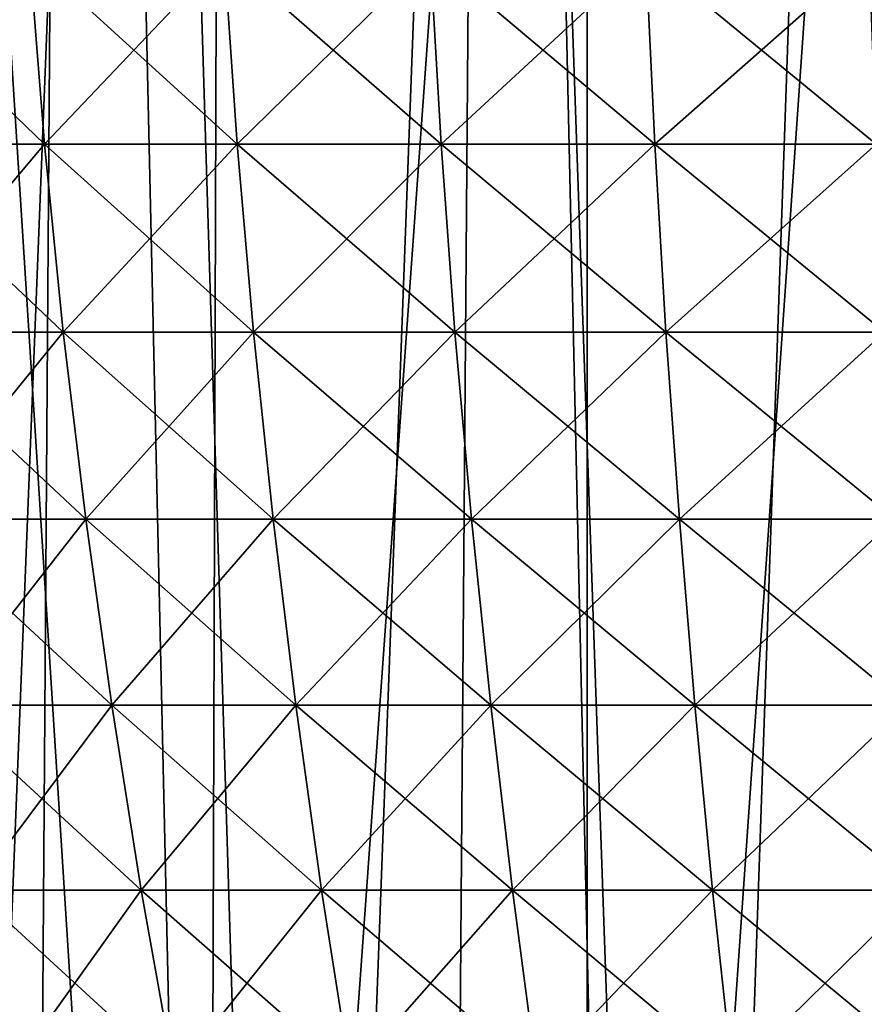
# Model space of a CAD drawing. Header units: millimetres. Extents: x -24 to 50, y -66 to 68.
# Tile 67 of 99: x -7.06 to -3.21, y 48.88 to 53.37. Entities that reach past the tile are written whole.
import ezdxf

# ---------------------------------------------------------------- set-up
doc = ezdxf.new("R2010")
doc.units = ezdxf.units.MM
doc.header["$LTSCALE"] = 65.185185
for name, color, linetype in [('1', 7, 'CONTINUOUS'), ('14', 7, 'CONTINUOUS'), ('2', 7, 'CONTINUOUS'), ('44', 7, 'CONTINUOUS')]:
    doc.layers.add(name, color=color, linetype=linetype)

msp = doc.modelspace()

# ---------------------------------------------------------------- linework, layer by layer
at = {"layer": '1', "color": 253, "linetype": 'Continuous', "true_color": 0xaab4c3}
for points in [[(-8.6878, 68.2, -22.9079), (-6.8163, 68.2, -23.5327), (-7.2671, 5, -23.3974), (-8.6878, 68.2, -22.9079)], [(-7.2671, 5, -23.3974), (-6.8163, 68.2, -23.5327), (-5.3895, 5, -23.8999), (-7.2671, 5, -23.3974)], [(-6.8163, 68.2, -23.5327), (-4.9007, 68.2, -24.0049), (-5.3895, 5, -23.8999), (-6.8163, 68.2, -23.5327)], [(-5.3895, 5, -23.8999), (-4.9007, 68.2, -24.0049), (-3.478, 5, -24.2519), (-5.3895, 5, -23.8999)], [(-4.9007, 68.2, -24.0049), (-2.9531, 68.2, -24.3214), (-3.478, 5, -24.2519), (-4.9007, 68.2, -24.0049)], [(-3.478, 5, -24.2519), (-2.9531, 68.2, -24.3214), (-1.5446, 5, -24.4513), (-3.478, 5, -24.2519)]]:
    msp.add_3dface(points, dxfattribs=at)
at = {"layer": '14', "color": 253, "linetype": 'Continuous', "true_color": 0xaab4c3}
for points in [[(-6.5377, 63.4, -19.4296), (-8.1407, 63.4, -18.8143), (-7.4951, 39.2, -19.0807), (-6.5377, 63.4, -19.4296)], [(-6.2083, 39.2, 19.5373), (-7.8984, 39.2, 18.9173), (-7.7462, 63.4, 18.9801), (-6.2083, 39.2, 19.5373)], [(-6.1307, 63.4, 19.5618), (-6.2083, 39.2, 19.5373), (-7.7462, 63.4, 18.9801), (-6.1307, 63.4, 19.5618)], [(-5.7923, 39.2, -19.6647), (-6.5377, 63.4, -19.4296), (-7.4951, 39.2, -19.0807), (-5.7923, 39.2, -19.6647)], [(-4.8888, 63.4, -19.9085), (-6.5377, 63.4, -19.4296), (-5.7923, 39.2, -19.6647), (-4.8888, 63.4, -19.9085)], [(-4.4703, 39.2, 20.0067), (-6.2083, 39.2, 19.5373), (-4.4722, 63.4, 20.0062), (-4.4703, 39.2, 20.0067)], [(-4.4722, 63.4, 20.0062), (-6.2083, 39.2, 19.5373), (-6.1307, 63.4, 19.5618), (-4.4722, 63.4, 20.0062)], [(-4.0447, 39.2, -20.097), (-4.8888, 63.4, -19.9085), (-5.7923, 39.2, -19.6647), (-4.0447, 39.2, -20.097)], [(-3.2057, 63.4, -20.2478), (-4.8888, 63.4, -19.9085), (-4.0447, 39.2, -20.097), (-3.2057, 63.4, -20.2478)], [(-2.7823, 63.4, 20.3103), (-4.4703, 39.2, 20.0067), (-4.4722, 63.4, 20.0062), (-2.7823, 63.4, 20.3103)], [(-2.6979, 39.2, 20.3217), (-4.4703, 39.2, 20.0067), (-2.7823, 63.4, 20.3103), (-2.6979, 39.2, 20.3217)], [(-2.266, 39.2, -20.3744), (-3.2057, 63.4, -20.2478), (-4.0447, 39.2, -20.097), (-2.266, 39.2, -20.3744)]]:
    msp.add_3dface(points, dxfattribs=at)
at = {"layer": '2', "color": 253, "linetype": 'Continuous', "true_color": 0xaab4c3}
for points in [[(-8.6878, 68.2, 22.9079), (-7.2671, 5, 23.3974), (-6.8163, 68.2, 23.5327), (-8.6878, 68.2, 22.9079)], [(-7.2671, 5, 23.3974), (-5.3895, 5, 23.8999), (-6.8163, 68.2, 23.5327), (-7.2671, 5, 23.3974)], [(-6.8163, 68.2, 23.5327), (-5.3895, 5, 23.8999), (-4.9007, 68.2, 24.0049), (-6.8163, 68.2, 23.5327)], [(-5.3895, 5, 23.8999), (-3.478, 5, 24.2519), (-4.9007, 68.2, 24.0049), (-5.3895, 5, 23.8999)], [(-4.9007, 68.2, 24.0049), (-3.478, 5, 24.2519), (-2.9531, 68.2, 24.3214), (-4.9007, 68.2, 24.0049)], [(-3.478, 5, 24.2519), (-1.5446, 5, 24.4513), (-2.9531, 68.2, 24.3214), (-3.478, 5, 24.2519)]]:
    msp.add_3dface(points, dxfattribs=at)
at = {"layer": '44', "linetype": 'Continuous'}
for points in [[(-7.014, 53.6621, -9.2881), (-7.7648, 52.7992, -8.5176), (-7.8411, 53.6621, -8.6013), (-7.014, 53.6621, -9.2881)], [(-7.7648, 52.7992, 8.5176), (-6.9457, 52.7992, 9.1977), (-7.8411, 53.6621, 8.6013), (-7.7648, 52.7992, 8.5176)], [(-7.8411, 53.6621, 8.6013), (-6.9457, 52.7992, 9.1977), (-7.014, 53.6621, 9.2881), (-7.8411, 53.6621, 8.6013)], [(-6.9457, 52.7992, -9.1977), (-7.7648, 52.7992, -8.5176), (-7.014, 53.6621, -9.2881), (-6.9457, 52.7992, -9.1977)], [(-6.1271, 53.6621, -9.8956), (-6.9457, 52.7992, -9.1977), (-7.014, 53.6621, -9.2881), (-6.1271, 53.6621, -9.8956)], [(-6.9457, 52.7992, 9.1977), (-6.0675, 52.7992, 9.7993), (-7.014, 53.6621, 9.2881), (-6.9457, 52.7992, 9.1977)], [(-7.014, 53.6621, 9.2881), (-6.0675, 52.7992, 9.7993), (-6.1271, 53.6621, 9.8956), (-7.014, 53.6621, 9.2881)], [(-6.0675, 52.7992, -9.7993), (-6.9457, 52.7992, -9.1977), (-6.1271, 53.6621, -9.8956), (-6.0675, 52.7992, -9.7993)], [(-5.1879, 53.6621, -10.4188), (-6.0675, 52.7992, -9.7993), (-6.1271, 53.6621, -9.8956), (-5.1879, 53.6621, -10.4188)], [(-6.0675, 52.7992, 9.7993), (-5.1374, 52.7992, 10.3173), (-6.1271, 53.6621, 9.8956), (-6.0675, 52.7992, 9.7993)], [(-6.1271, 53.6621, 9.8956), (-5.1374, 52.7992, 10.3173), (-5.1879, 53.6621, 10.4188), (-6.1271, 53.6621, 9.8956)], [(-5.1374, 52.7992, -10.3173), (-6.0675, 52.7992, -9.7993), (-5.1879, 53.6621, -10.4188), (-5.1374, 52.7992, -10.3173)], [(-4.2045, 53.6621, -10.853), (-5.1374, 52.7992, -10.3173), (-5.1879, 53.6621, -10.4188), (-4.2045, 53.6621, -10.853)], [(-5.1374, 52.7992, 10.3173), (-4.1635, 52.7992, 10.7473), (-5.1879, 53.6621, 10.4188), (-5.1374, 52.7992, 10.3173)], [(-5.1879, 53.6621, 10.4188), (-4.1635, 52.7992, 10.7473), (-4.2045, 53.6621, 10.853), (-5.1879, 53.6621, 10.4188)], [(-4.1635, 52.7992, -10.7473), (-5.1374, 52.7992, -10.3173), (-4.2045, 53.6621, -10.853), (-4.1635, 52.7992, -10.7473)], [(-3.1852, 53.6621, -11.1947), (-4.1635, 52.7992, -10.7473), (-4.2045, 53.6621, -10.853), (-3.1852, 53.6621, -11.1947)], [(-4.1635, 52.7992, 10.7473), (-3.1541, 52.7992, 11.0857), (-4.2045, 53.6621, 10.853), (-4.1635, 52.7992, 10.7473)], [(-4.2045, 53.6621, 10.853), (-3.1541, 52.7992, 11.0857), (-3.1852, 53.6621, 11.1947), (-4.2045, 53.6621, 10.853)], [(-3.1541, 52.7992, -11.0857), (-4.1635, 52.7992, -10.7473), (-3.1852, 53.6621, -11.1947), (-3.1541, 52.7992, -11.0857)], [(-6.9457, 52.7992, -9.1977), (-7.6692, 51.941, -8.4128), (-7.7648, 52.7992, -8.5176), (-6.9457, 52.7992, -9.1977)], [(-7.6692, 51.941, 8.4128), (-6.8603, 51.941, 9.0845), (-7.7648, 52.7992, 8.5176), (-7.6692, 51.941, 8.4128)], [(-7.7648, 52.7992, 8.5176), (-6.8603, 51.941, 9.0845), (-6.9457, 52.7992, 9.1977), (-7.7648, 52.7992, 8.5176)], [(-6.8603, 51.941, -9.0845), (-7.6692, 51.941, -8.4128), (-6.9457, 52.7992, -9.1977), (-6.8603, 51.941, -9.0845)], [(-6.0675, 52.7992, -9.7993), (-6.8603, 51.941, -9.0845), (-6.9457, 52.7992, -9.1977), (-6.0675, 52.7992, -9.7993)], [(-6.8603, 51.941, 9.0845), (-5.9928, 51.941, 9.6787), (-6.9457, 52.7992, 9.1977), (-6.8603, 51.941, 9.0845)], [(-6.9457, 52.7992, 9.1977), (-5.9928, 51.941, 9.6787), (-6.0675, 52.7992, 9.7993), (-6.9457, 52.7992, 9.1977)], [(-5.9928, 51.941, -9.6787), (-6.8603, 51.941, -9.0845), (-6.0675, 52.7992, -9.7993), (-5.9928, 51.941, -9.6787)], [(-5.1374, 52.7992, -10.3173), (-5.9928, 51.941, -9.6787), (-6.0675, 52.7992, -9.7993), (-5.1374, 52.7992, -10.3173)], [(-5.9928, 51.941, 9.6787), (-5.0742, 51.941, 10.1904), (-6.0675, 52.7992, 9.7993), (-5.9928, 51.941, 9.6787)], [(-6.0675, 52.7992, 9.7993), (-5.0742, 51.941, 10.1904), (-5.1374, 52.7992, 10.3173), (-6.0675, 52.7992, 9.7993)], [(-5.0742, 51.941, -10.1904), (-5.9928, 51.941, -9.6787), (-5.1374, 52.7992, -10.3173), (-5.0742, 51.941, -10.1904)], [(-4.1635, 52.7992, -10.7473), (-5.0742, 51.941, -10.1904), (-5.1374, 52.7992, -10.3173), (-4.1635, 52.7992, -10.7473)], [(-5.0742, 51.941, 10.1904), (-4.1123, 51.941, 10.6151), (-5.1374, 52.7992, 10.3173), (-5.0742, 51.941, 10.1904)], [(-5.1374, 52.7992, 10.3173), (-4.1123, 51.941, 10.6151), (-4.1635, 52.7992, 10.7473), (-5.1374, 52.7992, 10.3173)], [(-4.1123, 51.941, -10.6151), (-5.0742, 51.941, -10.1904), (-4.1635, 52.7992, -10.7473), (-4.1123, 51.941, -10.6151)], [(-3.1541, 52.7992, -11.0857), (-4.1123, 51.941, -10.6151), (-4.1635, 52.7992, -10.7473), (-3.1541, 52.7992, -11.0857)], [(-4.1123, 51.941, 10.6151), (-3.1153, 51.941, 10.9493), (-4.1635, 52.7992, 10.7473), (-4.1123, 51.941, 10.6151)], [(-4.1635, 52.7992, 10.7473), (-3.1153, 51.941, 10.9493), (-3.1541, 52.7992, 11.0857), (-4.1635, 52.7992, 10.7473)], [(-3.1153, 51.941, -10.9493), (-4.1123, 51.941, -10.6151), (-3.1541, 52.7992, -11.0857), (-3.1153, 51.941, -10.9493)], [(-6.8603, 51.941, -9.0845), (-7.555, 51.0878, -8.2874), (-7.6692, 51.941, -8.4128), (-6.8603, 51.941, -9.0845)], [(-7.555, 51.0878, 8.2874), (-6.7581, 51.0878, 8.9491), (-7.6692, 51.941, 8.4128), (-7.555, 51.0878, 8.2874)], [(-7.6692, 51.941, 8.4128), (-6.7581, 51.0878, 8.9491), (-6.8603, 51.941, 9.0845), (-7.6692, 51.941, 8.4128)], [(-6.7581, 51.0878, -8.9491), (-7.555, 51.0878, -8.2874), (-6.8603, 51.941, -9.0845), (-6.7581, 51.0878, -8.9491)], [(-5.9928, 51.941, -9.6787), (-6.7581, 51.0878, -8.9491), (-6.8603, 51.941, -9.0845), (-5.9928, 51.941, -9.6787)], [(-6.7581, 51.0878, 8.9491), (-5.9035, 51.0878, 9.5345), (-6.8603, 51.941, 9.0845), (-6.7581, 51.0878, 8.9491)], [(-6.8603, 51.941, 9.0845), (-5.9035, 51.0878, 9.5345), (-5.9928, 51.941, 9.6787), (-6.8603, 51.941, 9.0845)], [(-5.9035, 51.0878, -9.5345), (-6.7581, 51.0878, -8.9491), (-5.9928, 51.941, -9.6787), (-5.9035, 51.0878, -9.5345)], [(-5.0742, 51.941, -10.1904), (-5.9035, 51.0878, -9.5345), (-5.9928, 51.941, -9.6787), (-5.0742, 51.941, -10.1904)], [(-5.9035, 51.0878, 9.5345), (-4.9986, 51.0878, 10.0385), (-5.9928, 51.941, 9.6787), (-5.9035, 51.0878, 9.5345)], [(-5.9928, 51.941, 9.6787), (-4.9986, 51.0878, 10.0385), (-5.0742, 51.941, 10.1904), (-5.9928, 51.941, 9.6787)], [(-4.9986, 51.0878, -10.0385), (-5.9035, 51.0878, -9.5345), (-5.0742, 51.941, -10.1904), (-4.9986, 51.0878, -10.0385)], [(-4.1123, 51.941, -10.6151), (-4.9986, 51.0878, -10.0385), (-5.0742, 51.941, -10.1904), (-4.1123, 51.941, -10.6151)], [(-4.9986, 51.0878, 10.0385), (-4.051, 51.0878, 10.4569), (-5.0742, 51.941, 10.1904), (-4.9986, 51.0878, 10.0385)], [(-5.0742, 51.941, 10.1904), (-4.051, 51.0878, 10.4569), (-4.1123, 51.941, 10.6151), (-5.0742, 51.941, 10.1904)], [(-4.051, 51.0878, -10.4569), (-4.9986, 51.0878, -10.0385), (-4.1123, 51.941, -10.6151), (-4.051, 51.0878, -10.4569)], [(-3.1153, 51.941, -10.9493), (-4.051, 51.0878, -10.4569), (-4.1123, 51.941, -10.6151), (-3.1153, 51.941, -10.9493)], [(-4.051, 51.0878, 10.4569), (-3.0689, 51.0878, 10.7861), (-4.1123, 51.941, 10.6151), (-4.051, 51.0878, 10.4569)], [(-4.1123, 51.941, 10.6151), (-3.0689, 51.0878, 10.7861), (-3.1153, 51.941, 10.9493), (-4.1123, 51.941, 10.6151)], [(-3.0689, 51.0878, -10.7861), (-4.051, 51.0878, -10.4569), (-3.1153, 51.941, -10.9493), (-3.0689, 51.0878, -10.7861)], [(-6.7581, 51.0878, -8.9491), (-7.4224, 50.2393, -8.142), (-7.555, 51.0878, -8.2874), (-6.7581, 51.0878, -8.9491)], [(-7.4224, 50.2393, 8.142), (-6.6395, 50.2393, 8.7921), (-7.555, 51.0878, 8.2874), (-7.4224, 50.2393, 8.142)], [(-7.555, 51.0878, 8.2874), (-6.6395, 50.2393, 8.7921), (-6.7581, 51.0878, 8.9491), (-7.555, 51.0878, 8.2874)], [(-6.6395, 50.2393, -8.7921), (-7.4224, 50.2393, -8.142), (-6.7581, 51.0878, -8.9491), (-6.6395, 50.2393, -8.7921)], [(-5.9035, 51.0878, -9.5345), (-6.6395, 50.2393, -8.7921), (-6.7581, 51.0878, -8.9491), (-5.9035, 51.0878, -9.5345)], [(-6.6395, 50.2393, 8.7921), (-5.7999, 50.2393, 9.3672), (-6.7581, 51.0878, 8.9491), (-6.6395, 50.2393, 8.7921)], [(-6.7581, 51.0878, 8.9491), (-5.7999, 50.2393, 9.3672), (-5.9035, 51.0878, 9.5345), (-6.7581, 51.0878, 8.9491)], [(-5.7999, 50.2393, -9.3672), (-6.6395, 50.2393, -8.7921), (-5.9035, 51.0878, -9.5345), (-5.7999, 50.2393, -9.3672)], [(-4.9986, 51.0878, -10.0385), (-5.7999, 50.2393, -9.3672), (-5.9035, 51.0878, -9.5345), (-4.9986, 51.0878, -10.0385)], [(-5.7999, 50.2393, 9.3672), (-4.9109, 50.2393, 9.8624), (-5.9035, 51.0878, 9.5345), (-5.7999, 50.2393, 9.3672)], [(-5.9035, 51.0878, 9.5345), (-4.9109, 50.2393, 9.8624), (-4.9986, 51.0878, 10.0385), (-5.9035, 51.0878, 9.5345)], [(-4.9109, 50.2393, -9.8624), (-5.7999, 50.2393, -9.3672), (-4.9986, 51.0878, -10.0385), (-4.9109, 50.2393, -9.8624)], [(-4.051, 51.0878, -10.4569), (-4.9109, 50.2393, -9.8624), (-4.9986, 51.0878, -10.0385), (-4.051, 51.0878, -10.4569)], [(-4.9109, 50.2393, 9.8624), (-3.98, 50.2393, 10.2734), (-4.9986, 51.0878, 10.0385), (-4.9109, 50.2393, 9.8624)], [(-4.9986, 51.0878, 10.0385), (-3.98, 50.2393, 10.2734), (-4.051, 51.0878, 10.4569), (-4.9986, 51.0878, 10.0385)], [(-3.98, 50.2393, -10.2734), (-4.9109, 50.2393, -9.8624), (-4.051, 51.0878, -10.4569), (-3.98, 50.2393, -10.2734)], [(-3.0689, 51.0878, -10.7861), (-3.98, 50.2393, -10.2734), (-4.051, 51.0878, -10.4569), (-3.0689, 51.0878, -10.7861)], [(-3.98, 50.2393, 10.2734), (-3.0151, 50.2393, 10.5968), (-4.051, 51.0878, 10.4569), (-3.98, 50.2393, 10.2734)], [(-4.051, 51.0878, 10.4569), (-3.0151, 50.2393, 10.5968), (-3.0689, 51.0878, 10.7861), (-4.051, 51.0878, 10.4569)], [(-3.0151, 50.2393, -10.5968), (-3.98, 50.2393, -10.2734), (-3.0689, 51.0878, -10.7861), (-3.0151, 50.2393, -10.5968)], [(-6.6395, 50.2393, -8.7921), (-7.272, 49.3958, -7.977), (-7.4224, 50.2393, -8.142), (-6.6395, 50.2393, -8.7921)], [(-7.272, 49.3958, 7.977), (-6.5049, 49.3958, 8.6139), (-7.4224, 50.2393, 8.142), (-7.272, 49.3958, 7.977)], [(-7.4224, 50.2393, 8.142), (-6.5049, 49.3958, 8.6139), (-6.6395, 50.2393, 8.7921), (-7.4224, 50.2393, 8.142)], [(-6.5049, 49.3958, -8.6139), (-7.272, 49.3958, -7.977), (-6.6395, 50.2393, -8.7921), (-6.5049, 49.3958, -8.6139)], [(-5.7999, 50.2393, -9.3672), (-6.5049, 49.3958, -8.6139), (-6.6395, 50.2393, -8.7921), (-5.7999, 50.2393, -9.3672)], [(-6.5049, 49.3958, 8.6139), (-5.6824, 49.3958, 9.1774), (-6.6395, 50.2393, 8.7921), (-6.5049, 49.3958, 8.6139)], [(-6.6395, 50.2393, 8.7921), (-5.6824, 49.3958, 9.1774), (-5.7999, 50.2393, 9.3672), (-6.6395, 50.2393, 8.7921)], [(-5.6824, 49.3958, -9.1774), (-6.5049, 49.3958, -8.6139), (-5.7999, 50.2393, -9.3672), (-5.6824, 49.3958, -9.1774)], [(-4.9109, 50.2393, -9.8624), (-5.6824, 49.3958, -9.1774), (-5.7999, 50.2393, -9.3672), (-4.9109, 50.2393, -9.8624)], [(-5.6824, 49.3958, 9.1774), (-4.8114, 49.3958, 9.6625), (-5.7999, 50.2393, 9.3672), (-5.6824, 49.3958, 9.1774)], [(-5.7999, 50.2393, 9.3672), (-4.8114, 49.3958, 9.6625), (-4.9109, 50.2393, 9.8624), (-5.7999, 50.2393, 9.3672)], [(-4.8114, 49.3958, -9.6625), (-5.6824, 49.3958, -9.1774), (-4.9109, 50.2393, -9.8624), (-4.8114, 49.3958, -9.6625)], [(-3.98, 50.2393, -10.2734), (-4.8114, 49.3958, -9.6625), (-4.9109, 50.2393, -9.8624), (-3.98, 50.2393, -10.2734)], [(-4.8114, 49.3958, 9.6625), (-3.8993, 49.3958, 10.0653), (-4.9109, 50.2393, 9.8624), (-4.8114, 49.3958, 9.6625)], [(-4.9109, 50.2393, 9.8624), (-3.8993, 49.3958, 10.0653), (-3.98, 50.2393, 10.2734), (-4.9109, 50.2393, 9.8624)], [(-3.8993, 49.3958, -10.0653), (-4.8114, 49.3958, -9.6625), (-3.98, 50.2393, -10.2734), (-3.8993, 49.3958, -10.0653)], [(-3.0151, 50.2393, -10.5968), (-3.8993, 49.3958, -10.0653), (-3.98, 50.2393, -10.2734), (-3.0151, 50.2393, -10.5968)], [(-3.8993, 49.3958, 10.0653), (-2.954, 49.3958, 10.3821), (-3.98, 50.2393, 10.2734), (-3.8993, 49.3958, 10.0653)], [(-3.98, 50.2393, 10.2734), (-2.954, 49.3958, 10.3821), (-3.0151, 50.2393, 10.5968), (-3.98, 50.2393, 10.2734)], [(-2.954, 49.3958, -10.3821), (-3.8993, 49.3958, -10.0653), (-3.0151, 50.2393, -10.5968), (-2.954, 49.3958, -10.3821)], [(-6.5049, 49.3958, -8.6139), (-7.1042, 48.5571, -7.7929), (-7.272, 49.3958, -7.977), (-6.5049, 49.3958, -8.6139)], [(-7.1042, 48.5571, 7.7929), (-6.3548, 48.5571, 8.4152), (-7.272, 49.3958, 7.977), (-7.1042, 48.5571, 7.7929)], [(-7.272, 49.3958, 7.977), (-6.3548, 48.5571, 8.4152), (-6.5049, 49.3958, 8.6139), (-7.272, 49.3958, 7.977)], [(-6.3548, 48.5571, -8.4152), (-7.1042, 48.5571, -7.7929), (-6.5049, 49.3958, -8.6139), (-6.3548, 48.5571, -8.4152)], [(-5.6824, 49.3958, -9.1774), (-6.3548, 48.5571, -8.4152), (-6.5049, 49.3958, -8.6139), (-5.6824, 49.3958, -9.1774)], [(-6.3548, 48.5571, 8.4152), (-5.5513, 48.5571, 8.9656), (-6.5049, 49.3958, 8.6139), (-6.3548, 48.5571, 8.4152)], [(-6.5049, 49.3958, 8.6139), (-5.5513, 48.5571, 8.9656), (-5.6824, 49.3958, 9.1774), (-6.5049, 49.3958, 8.6139)], [(-5.5513, 48.5571, -8.9656), (-6.3548, 48.5571, -8.4152), (-5.6824, 49.3958, -9.1774), (-5.5513, 48.5571, -8.9656)], [(-4.8114, 49.3958, -9.6625), (-5.5513, 48.5571, -8.9656), (-5.6824, 49.3958, -9.1774), (-4.8114, 49.3958, -9.6625)], [(-5.5513, 48.5571, 8.9656), (-4.7004, 48.5571, 9.4396), (-5.6824, 49.3958, 9.1774), (-5.5513, 48.5571, 8.9656)], [(-5.6824, 49.3958, 9.1774), (-4.7004, 48.5571, 9.4396), (-4.8114, 49.3958, 9.6625), (-5.6824, 49.3958, 9.1774)], [(-4.7004, 48.5571, -9.4396), (-5.5513, 48.5571, -8.9656), (-4.8114, 49.3958, -9.6625), (-4.7004, 48.5571, -9.4396)], [(-3.8993, 49.3958, -10.0653), (-4.7004, 48.5571, -9.4396), (-4.8114, 49.3958, -9.6625), (-3.8993, 49.3958, -10.0653)], [(-4.7004, 48.5571, 9.4396), (-3.8093, 48.5571, 9.833), (-4.8114, 49.3958, 9.6625), (-4.7004, 48.5571, 9.4396)], [(-4.8114, 49.3958, 9.6625), (-3.8093, 48.5571, 9.833), (-3.8993, 49.3958, 10.0653), (-4.8114, 49.3958, 9.6625)], [(-3.8093, 48.5571, -9.833), (-4.7004, 48.5571, -9.4396), (-3.8993, 49.3958, -10.0653), (-3.8093, 48.5571, -9.833)], [(-2.954, 49.3958, -10.3821), (-3.8093, 48.5571, -9.833), (-3.8993, 49.3958, -10.0653), (-2.954, 49.3958, -10.3821)], [(-3.8093, 48.5571, 9.833), (-2.8858, 48.5571, 10.1426), (-3.8993, 49.3958, 10.0653), (-3.8093, 48.5571, 9.833)], [(-3.8993, 49.3958, 10.0653), (-2.8858, 48.5571, 10.1426), (-2.954, 49.3958, 10.3821), (-3.8993, 49.3958, 10.0653)], [(-2.8858, 48.5571, -10.1426), (-3.8093, 48.5571, -9.833), (-2.954, 49.3958, -10.3821), (-2.8858, 48.5571, -10.1426)]]:
    msp.add_3dface(points, dxfattribs=at)

doc.saveas('drawing.dxf')
